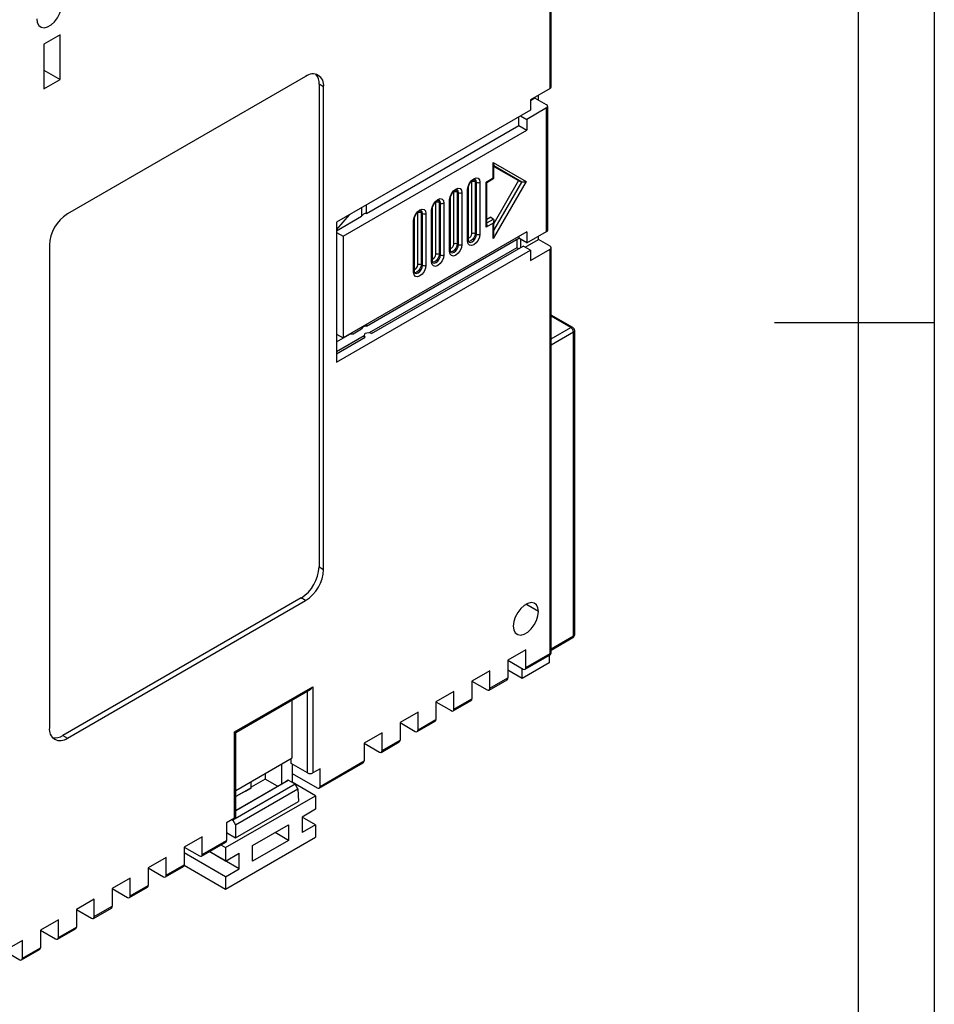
# Model space of a CAD drawing. Header units: millimetres. Extents: x 1931 to 2429, y 62 to 413.
# Tile 20 of 26: x 2357 to 2429, y 184 to 261. Entities that reach past the tile are written whole.
import ezdxf

# ---------------------------------------------------------------- set-up
doc = ezdxf.new("R2010")
doc.units = ezdxf.units.MM
doc.header["$LTSCALE"] = 2
doc.layers.add('HMI-D4', color=250, linetype='Continuous')

msp = doc.modelspace()

# ---------------------------------------------------------------- linework, layer by layer
at = {"color": 7, "linetype": 'Continuous', "lineweight": 25}
for p, q in [((2398.736, 255.91), (2398.736, 264.402)), ((2398.824, 256.033), (2398.824, 264.453)), ((2360.199, 260.119), (2358.926, 259.384)), ((2360.199, 256.608), (2360.199, 260.119)), ((2358.926, 259.384), (2358.926, 255.873)), ((2358.926, 257.343), (2360.199, 256.608)), ((2358.926, 255.873), (2360.199, 256.608)), ((2379.503, 256.851), (2360.764, 246.034)), ((2380.563, 256.239), (2380.563, 218.27)), ((2380.917, 256.035), (2380.563, 256.239)), ((2380.917, 218.065), (2380.917, 256.035)), ((2398.736, 255.91), (2397.18, 255.012)), ((2397.533, 255.144), (2397.18, 254.94)), ((2397.18, 255.012), (2397.18, 254.196)), ((2398.452, 254.613), (2397.533, 255.144)), ((2397.817, 254.98), (2397.817, 255.38)), ((2397.18, 254.196), (2381.927, 245.39)), ((2398.452, 254.368), (2396.896, 253.47)), ((2398.452, 244.651), (2398.452, 254.368)), ((2398.54, 244.774), (2398.54, 254.491)), ((2396.26, 252.98), (2396.26, 253.665)), ((2396.41, 253.751), (2396.896, 253.47)), ((2396.896, 253.47), (2396.896, 252.613)), ((2382.457, 244.277), (2396.896, 252.613)), ((2384.278, 246.063), (2396.26, 252.98)), ((2396.26, 252.98), (2396.896, 252.613)), ((2394.255, 250.067), (2396.836, 248.577)), ((2394.255, 248.87), (2394.255, 250.067)), ((2394.255, 250.067), (2394.31, 249.874)), ((2394.314, 248.837), (2394.314, 249.873)), ((2394.314, 249.771), (2396.255, 248.65)), ((2393.69, 248.543), (2394.255, 248.87)), ((2393.747, 248.509), (2394.313, 248.836)), ((2396.255, 248.65), (2394.314, 245.287)), ((2396.255, 248.65), (2396.508, 248.536)), ((2392.24, 243.882), (2392.24, 247.965)), ((2392.299, 243.964), (2392.299, 248.047)), ((2392.563, 244.477), (2392.563, 248.56)), ((2392.833, 248.566), (2392.937, 248.516)), ((2392.833, 248.566), (2392.833, 244.484)), ((2392.937, 244.433), (2392.937, 248.516)), ((2393.207, 248.523), (2393.207, 244.44)), ((2393.69, 244.978), (2393.69, 248.543)), ((2393.748, 245.174), (2393.748, 248.511)), ((2396.836, 248.577), (2394.255, 244.107)), ((2390.826, 243.066), (2390.826, 247.149)), ((2390.884, 243.148), (2390.884, 247.23)), ((2391.149, 243.66), (2391.149, 247.743)), ((2391.419, 247.75), (2391.522, 247.7)), ((2391.419, 247.75), (2391.419, 243.667)), ((2391.522, 243.617), (2391.522, 247.7)), ((2391.792, 247.707), (2391.792, 243.624)), ((2383.903, 246.531), (2383.903, 245.847)), ((2384.278, 246.063), (2384.278, 246.747)), ((2389.412, 242.249), (2389.412, 246.332)), ((2389.47, 242.331), (2389.47, 246.414)), ((2389.734, 242.844), (2389.734, 246.927)), ((2390.004, 246.934), (2390.108, 246.883)), ((2390.004, 246.934), (2390.004, 242.851)), ((2390.108, 242.801), (2390.108, 246.883)), ((2390.378, 246.89), (2390.378, 242.807)), ((2382.935, 245.972), (2381.927, 244.809)), ((2381.927, 244.706), (2383.903, 245.847)), ((2388.056, 241.515), (2388.056, 245.597)), ((2388.32, 242.028), (2388.32, 246.11)), ((2388.59, 246.117), (2388.694, 246.067)), ((2388.59, 246.117), (2388.59, 242.034)), ((2388.694, 241.984), (2388.694, 246.067)), ((2388.964, 246.074), (2388.964, 241.991)), ((2394.062, 245.786), (2393.748, 245.605)), ((2394.062, 245.786), (2394.267, 245.623)), ((2381.927, 245.39), (2381.927, 234.367)), ((2387.997, 241.433), (2387.997, 245.516)), ((2394.255, 245.304), (2393.69, 244.978)), ((2394.255, 244.107), (2394.255, 245.304)), ((2394.314, 244.464), (2394.314, 245.5)), ((2381.927, 244.583), (2382.457, 244.277)), ((2396.896, 244.611), (2382.457, 236.275)), ((2382.457, 244.277), (2382.457, 236.275)), ((2384.278, 237.203), (2396.26, 244.121)), ((2392.833, 244.484), (2392.937, 244.433)), ((2394.255, 244.107), (2394.31, 244.465)), ((2396.12, 244.04), (2396.12, 243.377)), ((2396.26, 244.243), (2396.26, 244.121)), ((2396.896, 243.753), (2396.26, 244.121)), ((2396.403, 244.038), (2396.403, 243.377)), ((2396.756, 243.417), (2397.817, 244.03)), ((2396.896, 243.753), (2398.452, 244.651)), ((2396.896, 244.611), (2396.896, 243.753)), ((2397.817, 244.03), (2397.817, 244.285)), ((2398.736, 243.499), (2397.817, 244.03)), ((2359.35, 243.584), (2359.35, 205.615)), ((2396.12, 243.377), (2384.507, 236.673)), ((2384.693, 236.617), (2396.615, 243.499)), ((2391.419, 243.667), (2391.522, 243.617)), ((2396.261, 243.295), (2396.12, 243.377)), ((2397.18, 243.173), (2396.615, 243.499)), ((2397.18, 242.356), (2398.736, 243.254)), ((2398.736, 211.45), (2398.736, 243.254)), ((2398.824, 211.572), (2398.824, 243.377)), ((2381.927, 234.367), (2397.18, 243.173)), ((2390.004, 242.851), (2390.108, 242.801)), ((2397.18, 243.173), (2397.18, 242.356)), ((2388.59, 242.034), (2388.694, 241.984)), ((2400.512, 237.104), (2398.824, 238.079)), ((2383.903, 236.987), (2383.903, 237.11)), ((2384.278, 237.326), (2384.278, 237.203)), ((2381.927, 235.959), (2383.04, 236.601)), ((2381.927, 236.581), (2382.457, 236.275)), ((2384.095, 236.435), (2381.927, 235.183)), ((2381.927, 235.02), (2384.198, 236.331)), ((2383.022, 236.601), (2383.235, 236.601)), ((2383.235, 236.601), (2383.903, 236.987)), ((2384.095, 236.474), (2384.095, 236.272)), ((2400.575, 212.838), (2400.575, 236.722)), ((2400.662, 212.96), (2400.662, 236.844)), ((2380.563, 218.27), (2380.917, 218.065)), ((2379.149, 215.82), (2360.411, 205.003)), ((2360.764, 204.799), (2379.503, 215.616)), ((2379.503, 215.616), (2379.149, 215.82)), ((2398.824, 211.726), (2400.512, 212.7)), ((2396.827, 211.736), (2395.413, 210.919)), ((2396.827, 210.348), (2396.827, 211.736)), ((2396.827, 210.348), (2398.736, 211.45)), ((2395.413, 210.919), (2395.413, 209.531)), ((2395.413, 210.919), (2396.615, 210.225)), ((2398.665, 210.713), (2396.544, 209.489)), ((2396.765, 210.21), (2398.674, 211.312)), ((2398.665, 211.307), (2398.665, 210.713)), ((2393.998, 210.103), (2392.584, 209.287)), ((2393.998, 208.715), (2393.998, 210.103)), ((2396.544, 209.489), (2395.413, 210.142)), ((2396.544, 209.489), (2396.544, 210.266)), ((2392.584, 209.287), (2392.584, 207.898)), ((2392.584, 209.286), (2393.786, 208.592)), ((2393.936, 208.577), (2395.35, 209.394)), ((2393.998, 208.715), (2395.413, 209.531)), ((2373.917, 205.287), (2380.068, 208.839)), ((2374.003, 205.236), (2379.857, 208.615)), ((2380.068, 208.839), (2380.068, 202.061)), ((2391.17, 208.47), (2389.756, 207.654)), ((2391.17, 207.082), (2391.17, 208.47)), ((2378.442, 203.235), (2378.442, 207.798)), ((2389.756, 207.654), (2389.756, 206.266)), ((2389.756, 207.653), (2390.958, 206.96)), ((2391.108, 206.945), (2392.522, 207.761)), ((2391.17, 207.082), (2392.584, 207.898)), ((2388.342, 206.837), (2386.927, 206.021)), ((2388.342, 205.449), (2388.342, 206.837)), ((2388.279, 205.312), (2389.694, 206.128)), ((2388.342, 205.449), (2389.756, 206.266)), ((2373.917, 198.51), (2373.917, 205.287)), ((2386.927, 206.021), (2386.927, 204.633)), ((2386.927, 206.021), (2388.129, 205.327)), ((2360.411, 205.003), (2360.764, 204.799)), ((2374.004, 198.632), (2374.004, 205.238)), ((2385.513, 205.205), (2384.099, 204.388)), ((2385.451, 203.679), (2386.865, 204.495)), ((2385.513, 203.816), (2385.513, 205.205)), ((2385.513, 203.816), (2386.927, 204.633)), ((2384.099, 204.388), (2384.099, 203)), ((2384.099, 204.388), (2385.301, 203.694)), ((2374.004, 200.673), (2378.442, 203.235)), ((2378.371, 202.796), (2378.371, 203.194)), ((2380.634, 201), (2384.099, 203)), ((2377.594, 202.745), (2377.594, 201.18)), ((2379.644, 202.061), (2378.371, 202.796)), ((2378.442, 202.755), (2378.442, 201.328)), ((2380.634, 202.388), (2380.068, 202.061)), ((2380.572, 200.862), (2384.037, 202.863)), ((2380.634, 201), (2380.634, 202.388)), ((2374.004, 199.101), (2378.124, 201.479)), ((2376.321, 201.572), (2375.225, 200.94)), ((2375.225, 200.898), (2375.225, 201.378)), ((2376.321, 202.01), (2376.321, 201.572)), ((2377.297, 201.009), (2376.321, 201.572)), ((2378.124, 201.479), (2377.912, 201.363)), ((2378.669, 201.164), (2378.124, 201.479)), ((2378.442, 202.02), (2380.422, 200.877)), ((2378.669, 201.164), (2373.775, 198.339)), ((2373.987, 197.965), (2378.893, 200.797)), ((2377.912, 201.363), (2374.004, 199.108)), ((2375.225, 200.898), (2374.004, 200.193)), ((2374.766, 200.633), (2374.004, 200.193)), ((2374.766, 200.633), (2375.225, 200.898)), ((2378.414, 201.312), (2378.442, 201.328)), ((2380.281, 200.266), (2378.442, 201.328)), ((2378.893, 200.797), (2378.669, 201.164)), ((2378.893, 200.797), (2378.937, 199.817)), ((2373.209, 196.184), (2380.281, 200.266)), ((2380.281, 200.266), (2380.281, 199.205)), ((2373.987, 196.96), (2378.937, 199.817)), ((2380.281, 199.205), (2379.22, 198.592)), ((2373.917, 198.51), (2373.28, 198.143)), ((2373.698, 198.384), (2373.775, 198.339)), ((2373.775, 198.339), (2373.987, 197.965)), ((2379.22, 198.592), (2379.22, 197.368)), ((2380.281, 197.98), (2379.22, 198.592)), ((2373.28, 198.143), (2373.28, 196.754)), ((2373.987, 197.965), (2373.987, 196.96)), ((2375.331, 196.347), (2378.159, 197.98)), ((2378.159, 197.98), (2378.159, 196.755)), ((2380.281, 197.98), (2379.22, 197.368)), ((2380.281, 197.98), (2380.281, 197)), ((2371.371, 197.04), (2369.957, 196.224)), ((2371.371, 195.652), (2371.371, 197.04)), ((2371.371, 195.652), (2373.28, 196.754)), ((2373.209, 192.918), (2380.281, 197)), ((2373.28, 197.368), (2373.987, 196.96)), ((2378.159, 196.755), (2375.331, 195.122)), ((2378.159, 196.755), (2377.098, 197.368)), ((2369.957, 196.224), (2369.957, 194.836)), ((2369.957, 196.224), (2371.159, 195.53)), ((2371.309, 195.515), (2373.218, 196.617)), ((2372.839, 196.398), (2373.209, 196.184)), ((2373.209, 196.184), (2373.209, 195.123)), ((2375.331, 195.122), (2375.331, 196.347)), ((2368.543, 195.408), (2367.128, 194.591)), ((2368.543, 194.019), (2368.543, 195.408)), ((2373.209, 193.898), (2369.957, 195.776)), ((2373.209, 195.123), (2371.919, 195.867)), ((2374.27, 194.51), (2371.919, 195.867)), ((2373.209, 195.123), (2374.27, 195.735)), ((2374.27, 194.51), (2374.27, 195.735)), ((2367.128, 194.591), (2367.128, 193.203)), ((2367.128, 194.591), (2368.33, 193.897)), ((2368.48, 193.882), (2369.895, 194.699)), ((2368.543, 194.019), (2369.957, 194.836)), ((2369.954, 194.797), (2373.209, 192.918)), ((2373.209, 193.898), (2374.27, 194.51)), ((2365.714, 193.775), (2364.3, 192.958)), ((2365.714, 192.387), (2365.714, 193.775)), ((2373.209, 193.898), (2373.209, 192.918)), ((2364.3, 192.958), (2364.3, 191.57)), ((2364.3, 192.958), (2365.502, 192.264)), ((2365.652, 192.249), (2367.066, 193.066)), ((2365.714, 192.387), (2367.128, 193.203)), ((2362.886, 192.142), (2361.472, 191.326)), ((2362.886, 190.754), (2362.886, 192.142)), ((2361.472, 191.326), (2361.472, 189.937)), ((2361.472, 191.325), (2362.674, 190.631)), ((2362.824, 190.616), (2364.238, 191.433)), ((2362.886, 190.754), (2364.3, 191.57)), ((2360.057, 190.509), (2358.643, 189.693)), ((2359.995, 188.984), (2361.409, 189.8)), ((2360.057, 189.121), (2360.057, 190.509)), ((2360.057, 189.121), (2361.472, 189.937)), ((2358.643, 189.693), (2358.643, 188.305)), ((2358.643, 189.692), (2359.845, 188.999)), ((2357.229, 188.876), (2355.815, 188.06)), ((2357.229, 187.488), (2357.229, 188.876)), ((2357.229, 187.488), (2358.643, 188.305)), ((2355.815, 188.06), (2357.017, 187.366)), ((2357.167, 187.351), (2358.581, 188.167))]:
    msp.add_line(p, q, dxfattribs=at)
at = {"color": 8, "linetype": 'Continuous', "lineweight": 25}
for p, q in [((2396.508, 248.536), (2394.314, 249.803)), ((2394.314, 244.737), (2396.508, 248.536)), ((2393.748, 245.323), (2394.267, 245.623)), ((2400.362, 237.089), (2398.824, 237.977)), ((2398.824, 236.201), (2400.362, 237.089)), ((2400.575, 236.722), (2398.824, 235.711)), ((2397.817, 214.757), (2396.827, 215.328)), ((2398.824, 211.827), (2400.575, 212.838)), ((2379.644, 202.061), (2379.644, 208.492))]:
    msp.add_line(p, q, dxfattribs=at)
at = {"color": 7, "linetype": 'Continuous', "lineweight": 25, "flags": 128}
for points in [[(2358.36, 261.385), (2358.4, 261.086), (2358.517, 260.858), (2358.702, 260.718), (2358.939, 260.679), (2359.209, 260.744), (2359.491, 260.906), (2359.761, 261.154), (2359.998, 261.467), (2360.183, 261.819), (2360.3, 262.183), (2360.34, 262.528)], [(2392.24, 247.965), (2392.277, 248.2), (2392.382, 248.441), (2392.538, 248.653), (2392.723, 248.802), (2392.908, 248.866), (2393.065, 248.836), (2393.17, 248.715), (2393.207, 248.523)], [(2390.826, 247.149), (2390.863, 247.383), (2390.967, 247.625), (2391.124, 247.836), (2391.309, 247.986), (2391.494, 248.05), (2391.651, 248.019), (2391.756, 247.899), (2391.792, 247.707)], [(2389.412, 246.332), (2389.448, 246.567), (2389.553, 246.808), (2389.71, 247.02), (2389.895, 247.169), (2390.08, 247.234), (2390.237, 247.203), (2390.341, 247.082), (2390.378, 246.89)], [(2387.997, 245.516), (2388.034, 245.751), (2388.139, 245.992), (2388.296, 246.204), (2388.481, 246.353), (2388.666, 246.417), (2388.822, 246.387), (2388.927, 246.266), (2388.964, 246.074)], [(2393.207, 244.44), (2393.17, 244.205), (2393.065, 243.964), (2392.908, 243.752), (2392.723, 243.603), (2392.538, 243.539), (2392.382, 243.569), (2392.277, 243.69), (2392.24, 243.882)], [(2391.792, 243.624), (2391.756, 243.389), (2391.651, 243.148), (2391.494, 242.936), (2391.309, 242.787), (2391.124, 242.722), (2390.967, 242.753), (2390.863, 242.874), (2390.826, 243.066)], [(2390.378, 242.807), (2390.341, 242.573), (2390.237, 242.331), (2390.08, 242.12), (2389.895, 241.97), (2389.71, 241.906), (2389.553, 241.937), (2389.448, 242.057), (2389.412, 242.249)], [(2388.964, 241.991), (2388.927, 241.756), (2388.822, 241.515), (2388.666, 241.303), (2388.481, 241.154), (2388.296, 241.09), (2388.139, 241.12), (2388.034, 241.241), (2387.997, 241.433)], [(2397.817, 214.757), (2397.777, 215.056), (2397.66, 215.284), (2397.475, 215.424), (2397.238, 215.463), (2396.968, 215.398), (2396.686, 215.236), (2396.416, 214.988), (2396.179, 214.675), (2395.994, 214.323), (2395.877, 213.959), (2395.837, 213.614)], [(2395.837, 213.614), (2395.877, 213.315), (2395.994, 213.087), (2396.179, 212.947), (2396.416, 212.908), (2396.686, 212.973), (2396.968, 213.135), (2397.238, 213.383), (2397.475, 213.696), (2397.66, 214.048), (2397.777, 214.412), (2397.817, 214.757)]]:
    msp.add_lwpolyline(points, dxfattribs=at)
at = {"color": 8, "linetype": 'Continuous', "lineweight": 25, "flags": 128}
for points in [[(2392.787, 248.735), (2392.807, 248.699), (2392.833, 248.566)], [(2392.937, 248.516), (2392.911, 248.652), (2392.836, 248.738), (2392.819, 248.746)], [(2391.373, 247.918), (2391.393, 247.883), (2391.419, 247.75)], [(2391.522, 247.7), (2391.496, 247.836), (2391.422, 247.921), (2391.405, 247.93)], [(2389.959, 247.102), (2389.979, 247.067), (2390.004, 246.934)], [(2390.108, 246.883), (2390.082, 247.02), (2390.008, 247.105), (2389.991, 247.113)], [(2388.545, 246.285), (2388.565, 246.25), (2388.59, 246.117)], [(2388.694, 246.067), (2388.668, 246.203), (2388.594, 246.289), (2388.577, 246.297)], [(2392.833, 244.484), (2392.807, 244.321), (2392.735, 244.154), (2392.627, 244.008), (2392.499, 243.905), (2392.371, 243.861), (2392.308, 243.864)], [(2392.339, 243.825), (2392.352, 243.816), (2392.463, 243.795), (2392.594, 243.84), (2392.725, 243.946), (2392.836, 244.096), (2392.911, 244.267), (2392.937, 244.433)], [(2391.419, 243.667), (2391.393, 243.505), (2391.321, 243.338), (2391.212, 243.192), (2391.085, 243.089), (2390.957, 243.044), (2390.894, 243.048)], [(2390.925, 243.008), (2390.938, 243), (2391.049, 242.978), (2391.18, 243.024), (2391.311, 243.13), (2391.422, 243.28), (2391.496, 243.451), (2391.522, 243.617)], [(2390.004, 242.851), (2389.979, 242.689), (2389.907, 242.522), (2389.798, 242.375), (2389.67, 242.272), (2389.543, 242.228), (2389.479, 242.231)], [(2389.511, 242.192), (2389.524, 242.184), (2389.635, 242.162), (2389.766, 242.208), (2389.897, 242.313), (2390.008, 242.463), (2390.082, 242.634), (2390.108, 242.801)], [(2388.59, 242.034), (2388.565, 241.872), (2388.492, 241.705), (2388.384, 241.559), (2388.256, 241.456), (2388.128, 241.411), (2388.065, 241.415)], [(2388.097, 241.375), (2388.109, 241.367), (2388.22, 241.346), (2388.352, 241.391), (2388.483, 241.497), (2388.594, 241.647), (2388.668, 241.818), (2388.694, 241.984)]]:
    msp.add_lwpolyline(points, dxfattribs=at)
at = {"color": 7, "linetype": 'Continuous', "lineweight": 25}
for centre, radius, start, end in [((2380.055, 256.174), 0.873, 350.78596, 129.20329), ((2379.469, 256.32), 1.097, 355.73196, 39.97229), ((2398.674, 256.048), 0.151, 294.37466, 354.3052), ((2398.406, 254.491), 0.131, 290.78342, 69.21658), ((2392.705, 248.283), 0.311, 65.69285, 117.19481), ((2393.065, 248.799), 0.311, 245.69285, 297.19481), ((2391.291, 247.467), 0.311, 65.69285, 117.19481), ((2391.65, 247.983), 0.311, 245.69285, 297.19481), ((2389.877, 246.65), 0.311, 65.69285, 117.19481), ((2390.236, 247.167), 0.311, 245.69285, 297.19481), ((2362.421, 243.445), 3.074, 122.60548, 177.39452), ((2384.232, 245.71), 0.356, 82.62757, 157.36705), ((2388.462, 245.834), 0.311, 65.69285, 117.19481), ((2388.822, 246.35), 0.311, 245.69285, 297.19481), ((2398.39, 244.789), 0.151, 294.37466, 354.3052), ((2392.705, 244.2), 0.311, 65.69285, 117.19481), ((2393.065, 244.717), 0.311, 245.69285, 297.19481), ((2391.291, 243.384), 0.311, 65.69285, 117.19481), ((2391.65, 243.9), 0.311, 245.69285, 297.19481), ((2398.69, 243.377), 0.131, 290.78342, 69.21658), ((2389.877, 242.568), 0.311, 65.69285, 117.19481), ((2390.236, 243.084), 0.311, 245.69285, 297.19481), ((2388.462, 241.751), 0.311, 65.69285, 117.19481), ((2388.822, 242.267), 0.311, 245.69285, 297.19481), ((2384.232, 236.85), 0.356, 82.62757, 157.36705), ((2400.114, 236.701), 0.461, 2.60548, 57.39452), ((2400.362, 236.844), 0.3, 0, 60.00269), ((2384.252, 236.474), 0.153, 110.78342, 249.21658), ((2384.445, 236.139), 0.538, 62.60967, 117.39033), ((2377.493, 218.409), 3.074, 302.60548, 357.39452), ((2377.847, 218.205), 3.074, 302.60548, 357.39452), ((2400.362, 212.96), 0.3, 299.99731, 0), ((2398.524, 211.572), 0.3, 299.99731, 0), ((2396.698, 210.327), 0.131, 230.79671, 9.21404), ((2395.266, 209.515), 0.148, 305.01333, 6.29885), ((2393.869, 208.694), 0.131, 230.79671, 9.21404), ((2392.437, 207.882), 0.148, 305.01333, 6.29885), ((2391.041, 207.061), 0.131, 230.79671, 9.21404), ((2389.609, 206.249), 0.148, 305.01333, 6.29885), ((2360.212, 205.475), 0.873, 170.78596, 309.20329), ((2388.212, 205.428), 0.131, 230.79671, 9.21404), ((2359.793, 205.909), 1.097, 260.03049, 304.26473), ((2386.78, 204.617), 0.148, 305.01333, 6.29885), ((2385.384, 203.795), 0.131, 230.79671, 9.21404), ((2383.952, 202.984), 0.148, 305.01333, 6.29885), ((2379.856, 202.471), 0.461, 242.60967, 297.39033), ((2380.505, 200.979), 0.131, 230.79671, 9.21404), ((2373.854, 198.647), 0.151, 294.37466, 354.3052), ((2373.128, 196.741), 0.153, 306.19307, 5.11911), ((2371.242, 195.631), 0.131, 230.79671, 9.21404), ((2369.81, 194.82), 0.148, 305.01333, 6.29885), ((2368.413, 193.999), 0.131, 230.79671, 9.21404), ((2366.981, 193.187), 0.148, 305.01333, 6.29885), ((2365.585, 192.366), 0.131, 230.79671, 9.21404), ((2364.153, 191.554), 0.148, 305.01333, 6.29885), ((2362.756, 190.733), 0.131, 230.79671, 9.21404), ((2361.325, 189.921), 0.148, 305.01333, 6.29885), ((2359.928, 189.1), 0.131, 230.79671, 9.21404), ((2358.496, 188.288), 0.148, 305.01333, 6.29885), ((2357.1, 187.467), 0.131, 230.79671, 9.21404)]:
    msp.add_arc(centre, radius, start, end, dxfattribs=at)
at = {"color": 8, "linetype": 'Continuous', "lineweight": 25}
for centre, radius, start, end in [((2392.202, 248.054), 0.0969, 293.10835, 355.44124), ((2390.788, 247.238), 0.0969, 293.10835, 355.44124), ((2389.374, 246.421), 0.0969, 293.10835, 355.44124), ((2387.959, 245.605), 0.0969, 293.10835, 355.44124), ((2392.184, 244.478), 0.379, 287.615, 359.80639), ((2390.77, 243.662), 0.379, 287.615, 359.80639), ((2392.199, 243.973), 0.0995, 294.01017, 354.66969), ((2389.355, 242.845), 0.379, 287.615, 359.80639), ((2390.785, 243.157), 0.0995, 294.01017, 354.66969), ((2387.941, 242.029), 0.379, 287.615, 359.80639), ((2389.371, 242.34), 0.0995, 294.01017, 354.66969), ((2387.957, 241.524), 0.0995, 294.01017, 354.66969), ((2400.45, 236.966), 0.151, 65.69288, 125.61758), ((2400.512, 236.859), 0.151, 294.37466, 354.3052), ((2400.428, 212.821), 0.148, 305.01333, 6.29885), ((2400.512, 212.975), 0.151, 294.37466, 354.3052), ((2398.589, 211.434), 0.148, 305.01333, 6.29885), ((2398.674, 211.587), 0.151, 294.37466, 354.3052)]:
    msp.add_arc(centre, radius, start, end, dxfattribs=at)
at = {"color": 7, "linetype": 'Continuous', "lineweight": 25}
for points, knots in [([(2392.299, 248.047), (2392.3, 248.073), (2392.303, 248.142), (2392.34, 248.281), (2392.419, 248.445), (2392.53, 248.593), (2392.651, 248.699), (2392.756, 248.749), (2392.809, 248.751), (2392.816, 248.747), (2392.818, 248.745)], [0, 0, 0, 0, 0.084007, 0.218163, 0.360749, 0.507185, 0.651402, 0.788104, 0.918347, 1, 1, 1, 1]), ([(2394.255, 248.87), (2394.273, 248.86), (2394.305, 248.841), (2394.31, 248.838), (2394.312, 248.837)], [0, 0, 0, 0, 0.533276, 1, 1, 1, 1]), ([(2390.884, 247.23), (2390.886, 247.257), (2390.889, 247.326), (2390.926, 247.465), (2391.005, 247.628), (2391.115, 247.776), (2391.237, 247.882), (2391.342, 247.932), (2391.395, 247.934), (2391.401, 247.93), (2391.404, 247.929)], [0, 0, 0, 0, 0.084007, 0.218163, 0.360749, 0.507185, 0.651402, 0.788104, 0.918347, 1, 1, 1, 1]), ([(2393.746, 248.511), (2393.747, 248.51), (2393.749, 248.509), (2393.717, 248.528), (2393.69, 248.543)], [0, 0, 0, 0, 0.159493, 1, 1, 1, 1]), ([(2396.836, 248.577), (2396.791, 248.551), (2396.727, 248.528), (2396.601, 248.513), (2396.543, 248.52), (2396.508, 248.536)], [0, 0, 0, 0, 0.5, 0.5, 1, 1, 1, 1]), ([(2389.47, 246.414), (2389.471, 246.44), (2389.475, 246.509), (2389.512, 246.648), (2389.591, 246.812), (2389.701, 246.96), (2389.823, 247.066), (2389.927, 247.116), (2389.981, 247.118), (2389.987, 247.114), (2389.99, 247.112)], [0, 0, 0, 0, 0.084007, 0.218163, 0.360749, 0.507185, 0.651402, 0.788104, 0.918347, 1, 1, 1, 1]), ([(2388.056, 245.597), (2388.057, 245.624), (2388.06, 245.693), (2388.098, 245.832), (2388.177, 245.995), (2388.287, 246.143), (2388.408, 246.249), (2388.513, 246.299), (2388.566, 246.302), (2388.573, 246.298), (2388.575, 246.296)], [0, 0, 0, 0, 0.084007, 0.218163, 0.360749, 0.507185, 0.651402, 0.788104, 0.918347, 1, 1, 1, 1]), ([(2394.267, 245.623), (2394.296, 245.6), (2394.316, 245.552), (2394.312, 245.43), (2394.287, 245.36), (2394.255, 245.304)], [0, 0, 0, 0, 0.5, 0.5, 1, 1, 1, 1]), ([(2393.746, 245.174), (2393.747, 245.163), (2393.749, 245.098), (2393.717, 245.033), (2393.69, 244.978)], [0, 0, 0, 0, 0.159493, 1, 1, 1, 1]), ([(2392.338, 243.826), (2392.338, 243.826), (2392.33, 243.829), (2392.315, 243.848), (2392.299, 243.918), (2392.299, 243.959), (2392.299, 243.964)], [0, 0, 0, 0, 0.040592, 0.55353, 0.94672, 1, 1, 1, 1]), ([(2390.924, 243.01), (2390.924, 243.01), (2390.916, 243.012), (2390.901, 243.032), (2390.885, 243.102), (2390.884, 243.143), (2390.884, 243.148)], [0, 0, 0, 0, 0.040592, 0.55353, 0.94672, 1, 1, 1, 1]), ([(2389.51, 242.193), (2389.509, 242.193), (2389.501, 242.196), (2389.486, 242.216), (2389.471, 242.285), (2389.47, 242.326), (2389.47, 242.331)], [0, 0, 0, 0, 0.040592, 0.55353, 0.94672, 1, 1, 1, 1]), ([(2388.096, 241.377), (2388.095, 241.377), (2388.087, 241.38), (2388.072, 241.399), (2388.056, 241.469), (2388.056, 241.51), (2388.056, 241.515)], [0, 0, 0, 0, 0.040592, 0.55353, 0.94672, 1, 1, 1, 1]), ([(2380.068, 208.839), (2380.042, 208.799), (2379.989, 208.72), (2379.913, 208.646), (2379.865, 208.621), (2379.856, 208.617)], [0, 0, 0, 0, 0.451715, 0.902383, 1, 1, 1, 1]), ([(2373.917, 205.287), (2373.938, 205.275), (2373.98, 205.25), (2374.006, 205.236), (2374.003, 205.237), (2374.003, 205.238)], [0, 0, 0, 0, 0.451772, 0.902497, 1, 1, 1, 1])]:
    msp.add_open_spline(points, degree=3, knots=knots, dxfattribs=at)
at = {"layer": 'HMI-D4', "color": 0}
for points in [[(2428.944, 413.373), (2428.944, 61.575), (1931.402, 61.575), (1931.402, 413.373)], [(2422.944, 407.373), (2422.944, 67.575), (1937.402, 67.575), (1937.402, 407.373)]]:
    msp.add_lwpolyline(points, close=True, dxfattribs=at)
msp.add_lwpolyline([(2428.944, 237.474), (2416.38, 237.474)], dxfattribs=at)

doc.saveas('drawing.dxf')
